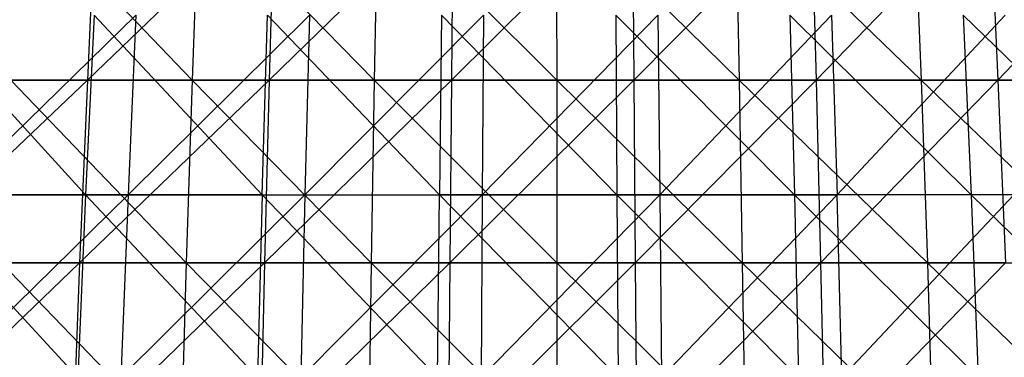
# Model space of a CAD drawing. Extents: x -125 to 125, y -143 to 0.
# Tile 217 of 256: x -7 to 6, y -63 to -59. Entities that reach past the tile are written whole.
import ezdxf

# ---------------------------------------------------------------- set-up
doc = ezdxf.new("R2010")
doc.units = 0
doc.header["$LTSCALE"] = 25.4
doc.layers.get('0').update_dxf_attribs({"linetype": 'CONTINUOUS'})

# ---------------------------------------------------------------- blocks, each defined once
blk = doc.blocks.new('NL2500027000_STL_3')
at = {"color": 0}
for p, q in [((-6.762, -57.321, 53.862), (-4.57, -59.617, 55.119)), ((-6.762, -57.321, 53.862), (-4.57, -59.617, 55.119)), ((-5.8, -57.321, -53.975), (-5.909, -59.617, -54.991)), ((-5.8, -57.321, -53.975), (-5.909, -59.617, -54.991)), ((-3.519, -57.321, -54.171), (-5.909, -59.617, -54.991)), ((-3.519, -57.321, -54.171), (-5.909, -59.617, -54.991)), ((-4.485, -57.321, 54.1), (-4.57, -59.617, 55.119)), ((-4.485, -57.321, 54.1), (-4.57, -59.617, 55.119)), ((-4.485, -57.321, 54.1), (-2.242, -59.617, 55.262)), ((-4.485, -57.321, 54.1), (-2.242, -59.617, 55.262)), ((-3.519, -57.321, -54.171), (-3.585, -59.617, -55.192)), ((-3.519, -57.321, -54.171), (-3.585, -59.617, -55.192)), ((-1.232, -57.321, -54.271), (-3.585, -59.617, -55.192)), ((-1.232, -57.321, -54.271), (-3.585, -59.617, -55.192)), ((-2.201, -57.321, 54.241), (-2.242, -59.617, 55.262)), ((-2.201, -57.321, 54.241), (-2.242, -59.617, 55.262)), ((-2.201, -57.321, 54.241), (0.09, -59.617, 55.308)), ((-2.201, -57.321, 54.241), (0.09, -59.617, 55.308)), ((-1.232, -57.321, -54.271), (-1.256, -59.617, -55.294)), ((-1.232, -57.321, -54.271), (-1.256, -59.617, -55.294)), ((1.057, -57.321, -54.275), (-1.256, -59.617, -55.294)), ((1.057, -57.321, -54.275), (-1.256, -59.617, -55.294)), ((0.088, -57.321, 54.285), (2.421, -59.617, 55.255)), ((0.088, -57.321, 54.285), (2.421, -59.617, 55.255)), ((0.088, -57.321, 54.285), (0.09, -59.617, 55.308)), ((0.088, -57.321, 54.285), (0.09, -59.617, 55.308)), ((1.057, -57.321, -54.275), (1.077, -59.617, -55.297)), ((1.057, -57.321, -54.275), (1.077, -59.617, -55.297)), ((3.344, -57.321, -54.182), (1.077, -59.617, -55.297)), ((3.344, -57.321, -54.182), (1.077, -59.617, -55.297)), ((2.376, -57.321, 54.233), (4.748, -59.617, 55.104)), ((2.376, -57.321, 54.233), (4.748, -59.617, 55.104)), ((2.376, -57.321, 54.233), (2.421, -59.617, 55.255)), ((2.376, -57.321, 54.233), (2.421, -59.617, 55.255)), ((3.344, -57.321, -54.182), (3.407, -59.617, -55.203)), ((3.344, -57.321, -54.182), (3.407, -59.617, -55.203)), ((5.625, -57.321, -53.993), (3.407, -59.617, -55.203)), ((5.625, -57.321, -53.993), (3.407, -59.617, -55.203)), ((4.66, -57.321, 54.085), (4.748, -59.617, 55.104)), ((4.66, -57.321, 54.085), (4.748, -59.617, 55.104)), ((5.625, -57.321, -53.993), (5.731, -59.617, -55.01)), ((5.625, -57.321, -53.993), (5.731, -59.617, -55.01)), ((7.896, -57.321, -53.708), (5.731, -59.617, -55.01)), ((7.896, -57.321, -53.708), (5.731, -59.617, -55.01)), ((-5.932, -61.081, 51.655), (-8.027, -58.784, 50.386)), ((-5.932, -61.081, 51.655), (-8.027, -58.784, 50.386)), ((-5.288, -58.784, -50.747), (-7.639, -61.081, -51.43)), ((-5.288, -58.784, -50.747), (-7.639, -61.081, -51.43)), ((-5.821, -58.784, 50.688), (-5.932, -61.081, 51.655)), ((-5.821, -58.784, 50.688), (-5.932, -61.081, 51.655)), ((-5.821, -58.784, 50.688), (-3.674, -61.081, 51.864)), ((-5.821, -58.784, 50.688), (-3.674, -61.081, 51.864)), ((-5.288, -58.784, -50.747), (-5.388, -61.081, -51.714)), ((-5.388, -61.081, -51.714), (-3.069, -58.784, -50.929)), ((-5.288, -58.784, -50.747), (-5.388, -61.081, -51.714)), ((-5.388, -61.081, -51.714), (-3.069, -58.784, -50.929)), ((-3.674, -61.081, 51.864), (-3.605, -58.784, 50.894)), ((-3.674, -61.081, 51.864), (-3.605, -58.784, 50.894)), ((-1.408, -61.081, 51.975), (-3.605, -58.784, 50.894)), ((-1.408, -61.081, 51.975), (-3.605, -58.784, 50.894)), ((-3.069, -58.784, -50.929), (-3.128, -61.081, -51.9)), ((-3.128, -61.081, -51.9), (-0.845, -58.784, -51.014)), ((-3.069, -58.784, -50.929), (-3.128, -61.081, -51.9)), ((-3.128, -61.081, -51.9), (-0.845, -58.784, -51.014)), ((-1.381, -58.784, 51.003), (-1.408, -61.081, 51.975)), ((-1.381, -58.784, 51.003), (-1.408, -61.081, 51.975)), ((-1.381, -58.784, 51.003), (0.861, -61.081, 51.987)), ((-1.381, -58.784, 51.003), (0.861, -61.081, 51.987)), ((-0.845, -58.784, -51.014), (-0.861, -61.081, -51.987)), ((-0.861, -61.081, -51.987), (1.381, -58.784, -51.003)), ((-0.845, -58.784, -51.014), (-0.861, -61.081, -51.987)), ((-0.861, -61.081, -51.987), (1.381, -58.784, -51.003)), ((3.128, -61.081, 51.9), (0.845, -58.784, 51.014)), ((0.845, -58.784, 51.014), (0.861, -61.081, 51.987)), ((0.845, -58.784, 51.014), (0.861, -61.081, 51.987)), ((3.128, -61.081, 51.9), (0.845, -58.784, 51.014)), ((1.381, -58.784, -51.003), (1.408, -61.081, -51.975)), ((1.381, -58.784, -51.003), (1.408, -61.081, -51.975)), ((1.408, -61.081, -51.975), (3.605, -58.784, -50.894)), ((1.408, -61.081, -51.975), (3.605, -58.784, -50.894)), ((5.388, -61.081, 51.714), (3.069, -58.784, 50.929)), ((3.069, -58.784, 50.929), (3.128, -61.081, 51.9)), ((3.069, -58.784, 50.929), (3.128, -61.081, 51.9)), ((5.388, -61.081, 51.714), (3.069, -58.784, 50.929)), ((3.605, -58.784, -50.894), (3.674, -61.081, -51.864)), ((3.605, -58.784, -50.894), (3.674, -61.081, -51.864)), ((5.821, -58.784, -50.688), (3.674, -61.081, -51.864)), ((5.821, -58.784, -50.688), (3.674, -61.081, -51.864)), ((7.639, -61.081, 51.43), (5.288, -58.784, 50.747)), ((5.288, -58.784, 50.747), (5.388, -61.081, 51.714)), ((5.288, -58.784, 50.747), (5.388, -61.081, 51.714)), ((7.639, -61.081, 51.43), (5.288, -58.784, 50.747)), ((-5.909, -59.617, -54.991), (-8.36, -61.953, -55.609)), ((-5.909, -59.617, -54.991), (-8.36, -61.953, -55.609)), ((-5.909, -59.617, -54.991), (-8.222, -59.617, -54.693)), ((-5.909, -59.617, -54.991), (-8.222, -59.617, -54.693)), ((-6.889, -59.617, 54.877), (-4.57, -59.617, 55.119)), ((-6.889, -59.617, 54.877), (-4.57, -59.617, 55.119)), ((-6.889, -59.617, 54.877), (-4.646, -61.953, 56.041)), ((-6.889, -59.617, 54.877), (-4.646, -61.953, 56.041)), ((-5.909, -59.617, -54.991), (-6.008, -61.953, -55.912)), ((-5.909, -59.617, -54.991), (-6.008, -61.953, -55.912)), ((-3.585, -59.617, -55.192), (-6.008, -61.953, -55.912)), ((-3.585, -59.617, -55.192), (-6.008, -61.953, -55.912)), ((-3.585, -59.617, -55.192), (-5.909, -59.617, -54.991)), ((-3.585, -59.617, -55.192), (-5.909, -59.617, -54.991)), ((-4.57, -59.617, 55.119), (-4.646, -61.953, 56.041)), ((-4.57, -59.617, 55.119), (-4.646, -61.953, 56.041)), ((-4.57, -59.617, 55.119), (-2.242, -59.617, 55.262)), ((-4.57, -59.617, 55.119), (-2.242, -59.617, 55.262)), ((-4.57, -59.617, 55.119), (-2.28, -61.953, 56.187)), ((-4.57, -59.617, 55.119), (-2.28, -61.953, 56.187)), ((-3.585, -59.617, -55.192), (-3.645, -61.953, -56.115)), ((-3.585, -59.617, -55.192), (-3.645, -61.953, -56.115)), ((-1.256, -59.617, -55.294), (-3.645, -61.953, -56.115)), ((-1.256, -59.617, -55.294), (-3.645, -61.953, -56.115)), ((-1.256, -59.617, -55.294), (-3.585, -59.617, -55.192)), ((-1.256, -59.617, -55.294), (-3.585, -59.617, -55.192)), ((-2.242, -59.617, 55.262), (-2.28, -61.953, 56.187)), ((-2.242, -59.617, 55.262), (-2.28, -61.953, 56.187)), ((-2.242, -59.617, 55.262), (0.09, -59.617, 55.308)), ((-2.242, -59.617, 55.262), (0.09, -59.617, 55.308)), ((-2.242, -59.617, 55.262), (0.091, -61.953, 56.233)), ((-2.242, -59.617, 55.262), (0.091, -61.953, 56.233)), ((-1.256, -59.617, -55.294), (-1.277, -61.953, -56.219)), ((-1.256, -59.617, -55.294), (-1.277, -61.953, -56.219)), ((1.077, -59.617, -55.297), (-1.277, -61.953, -56.219)), ((1.077, -59.617, -55.297), (-1.277, -61.953, -56.219)), ((1.077, -59.617, -55.297), (-1.256, -59.617, -55.294)), ((1.077, -59.617, -55.297), (-1.256, -59.617, -55.294)), ((0.09, -59.617, 55.308), (2.421, -59.617, 55.255)), ((0.09, -59.617, 55.308), (2.421, -59.617, 55.255)), ((0.09, -59.617, 55.308), (2.462, -61.953, 56.18)), ((0.09, -59.617, 55.308), (2.462, -61.953, 56.18)), ((0.09, -59.617, 55.308), (0.091, -61.953, 56.233)), ((0.09, -59.617, 55.308), (0.091, -61.953, 56.233)), ((3.407, -59.617, -55.203), (1.077, -59.617, -55.297)), ((1.077, -59.617, -55.297), (1.095, -61.953, -56.223)), ((1.077, -59.617, -55.297), (1.095, -61.953, -56.223)), ((3.407, -59.617, -55.203), (1.077, -59.617, -55.297)), ((3.407, -59.617, -55.203), (1.095, -61.953, -56.223)), ((3.407, -59.617, -55.203), (1.095, -61.953, -56.223)), ((2.421, -59.617, 55.255), (4.748, -59.617, 55.104)), ((2.421, -59.617, 55.255), (4.748, -59.617, 55.104)), ((2.421, -59.617, 55.255), (4.828, -61.953, 56.026)), ((2.421, -59.617, 55.255), (4.828, -61.953, 56.026)), ((2.421, -59.617, 55.255), (2.462, -61.953, 56.18)), ((2.421, -59.617, 55.255), (2.462, -61.953, 56.18)), ((5.731, -59.617, -55.01), (3.407, -59.617, -55.203)), ((3.407, -59.617, -55.203), (3.464, -61.953, -56.127)), ((3.407, -59.617, -55.203), (3.464, -61.953, -56.127)), ((5.731, -59.617, -55.01), (3.407, -59.617, -55.203)), ((5.731, -59.617, -55.01), (3.464, -61.953, -56.127)), ((5.731, -59.617, -55.01), (3.464, -61.953, -56.127)), ((4.748, -59.617, 55.104), (7.067, -59.617, 54.855)), ((4.748, -59.617, 55.104), (7.067, -59.617, 54.855)), ((4.748, -59.617, 55.104), (7.185, -61.953, 55.773)), ((4.748, -59.617, 55.104), (7.185, -61.953, 55.773)), ((4.748, -59.617, 55.104), (4.828, -61.953, 56.026)), ((4.748, -59.617, 55.104), (4.828, -61.953, 56.026)), ((8.045, -59.617, -54.72), (5.731, -59.617, -55.01)), ((5.731, -59.617, -55.01), (5.827, -61.953, -55.931)), ((5.731, -59.617, -55.01), (5.827, -61.953, -55.931)), ((8.045, -59.617, -54.72), (5.731, -59.617, -55.01)), ((-5.932, -61.081, 51.655), (-8.18, -61.081, 51.347)), ((-5.932, -61.081, 51.655), (-8.18, -61.081, 51.347)), ((-6.032, -63.417, 52.524), (-8.18, -61.081, 51.347)), ((-6.032, -63.417, 52.524), (-8.18, -61.081, 51.347)), ((-7.768, -63.417, -52.296), (-5.388, -61.081, -51.714)), ((-7.768, -63.417, -52.296), (-5.388, -61.081, -51.714)), ((-7.639, -61.081, -51.43), (-5.388, -61.081, -51.714)), ((-7.639, -61.081, -51.43), (-5.388, -61.081, -51.714)), ((-5.932, -61.081, 51.655), (-6.032, -63.417, 52.524)), ((-5.932, -61.081, 51.655), (-6.032, -63.417, 52.524)), ((-3.674, -61.081, 51.864), (-5.932, -61.081, 51.655)), ((-3.674, -61.081, 51.864), (-5.932, -61.081, 51.655)), ((-3.735, -63.417, 52.737), (-5.932, -61.081, 51.655)), ((-3.735, -63.417, 52.737), (-5.932, -61.081, 51.655)), ((-5.388, -61.081, -51.714), (-5.479, -63.417, -52.585)), ((-5.479, -63.417, -52.585), (-3.128, -61.081, -51.9)), ((-5.388, -61.081, -51.714), (-5.479, -63.417, -52.585)), ((-5.479, -63.417, -52.585), (-3.128, -61.081, -51.9)), ((-5.388, -61.081, -51.714), (-3.128, -61.081, -51.9)), ((-5.388, -61.081, -51.714), (-3.128, -61.081, -51.9)), ((-3.674, -61.081, 51.864), (-3.735, -63.417, 52.737)), ((-3.674, -61.081, 51.864), (-3.735, -63.417, 52.737)), ((-3.674, -61.081, 51.864), (-1.432, -63.417, 52.85)), ((-3.674, -61.081, 51.864), (-1.432, -63.417, 52.85)), ((-3.674, -61.081, 51.864), (-1.408, -61.081, 51.975)), ((-3.674, -61.081, 51.864), (-1.408, -61.081, 51.975)), ((-3.128, -61.081, -51.9), (-3.18, -63.417, -52.774)), ((-3.18, -63.417, -52.774), (-0.861, -61.081, -51.987)), ((-3.128, -61.081, -51.9), (-3.18, -63.417, -52.774)), ((-3.18, -63.417, -52.774), (-0.861, -61.081, -51.987)), ((-3.128, -61.081, -51.9), (-0.861, -61.081, -51.987)), ((-3.128, -61.081, -51.9), (-0.861, -61.081, -51.987)), ((-1.432, -63.417, 52.85), (-1.408, -61.081, 51.975)), ((-1.432, -63.417, 52.85), (-1.408, -61.081, 51.975)), ((0.861, -61.081, 51.987), (-1.408, -61.081, 51.975)), ((0.861, -61.081, 51.987), (-1.408, -61.081, 51.975)), ((0.875, -63.417, 52.862), (-1.408, -61.081, 51.975)), ((0.875, -63.417, 52.862), (-1.408, -61.081, 51.975)), ((-0.861, -61.081, -51.987), (-0.875, -63.417, -52.862)), ((-0.875, -63.417, -52.862), (1.408, -61.081, -51.975)), ((-0.861, -61.081, -51.987), (-0.875, -63.417, -52.862)), ((-0.875, -63.417, -52.862), (1.408, -61.081, -51.975)), ((-0.861, -61.081, -51.987), (1.408, -61.081, -51.975)), ((-0.861, -61.081, -51.987), (1.408, -61.081, -51.975)), ((0.861, -61.081, 51.987), (0.875, -63.417, 52.862)), ((0.861, -61.081, 51.987), (0.875, -63.417, 52.862)), ((0.861, -61.081, 51.987), (3.18, -63.417, 52.774)), ((3.128, -61.081, 51.9), (0.861, -61.081, 51.987)), ((3.128, -61.081, 51.9), (0.861, -61.081, 51.987)), ((0.861, -61.081, 51.987), (3.18, -63.417, 52.774)), ((1.408, -61.081, -51.975), (3.674, -61.081, -51.864)), ((1.408, -61.081, -51.975), (3.674, -61.081, -51.864)), ((1.408, -61.081, -51.975), (1.432, -63.417, -52.85)), ((1.408, -61.081, -51.975), (1.432, -63.417, -52.85)), ((3.674, -61.081, -51.864), (1.432, -63.417, -52.85)), ((3.674, -61.081, -51.864), (1.432, -63.417, -52.85)), ((5.388, -61.081, 51.714), (3.128, -61.081, 51.9)), ((5.388, -61.081, 51.714), (3.128, -61.081, 51.9)), ((5.479, -63.417, 52.585), (3.128, -61.081, 51.9)), ((3.128, -61.081, 51.9), (3.18, -63.417, 52.774)), ((3.128, -61.081, 51.9), (3.18, -63.417, 52.774)), ((5.479, -63.417, 52.585), (3.128, -61.081, 51.9)), ((3.735, -63.417, -52.737), (3.674, -61.081, -51.864)), ((3.735, -63.417, -52.737), (3.674, -61.081, -51.864)), ((5.932, -61.081, -51.655), (3.674, -61.081, -51.864)), ((5.932, -61.081, -51.655), (3.674, -61.081, -51.864)), ((3.735, -63.417, -52.737), (5.932, -61.081, -51.655)), ((3.735, -63.417, -52.737), (5.932, -61.081, -51.655)), ((7.639, -61.081, 51.43), (5.388, -61.081, 51.714)), ((7.639, -61.081, 51.43), (5.388, -61.081, 51.714)), ((7.768, -63.417, 52.296), (5.388, -61.081, 51.714)), ((5.388, -61.081, 51.714), (5.479, -63.417, 52.585)), ((5.388, -61.081, 51.714), (5.479, -63.417, 52.585)), ((7.768, -63.417, 52.296), (5.388, -61.081, 51.714)), ((-6.008, -61.953, -55.912), (-8.482, -64.327, -56.426)), ((-6.008, -61.953, -55.912), (-8.482, -64.327, -56.426)), ((-6.008, -61.953, -55.912), (-8.36, -61.953, -55.609)), ((-6.008, -61.953, -55.912), (-8.36, -61.953, -55.609)), ((-7.005, -61.953, 55.796), (-4.646, -61.953, 56.041)), ((-7.005, -61.953, 55.796), (-4.646, -61.953, 56.041)), ((-7.005, -61.953, 55.796), (-4.715, -64.327, 56.865)), ((-7.005, -61.953, 55.796), (-4.715, -64.327, 56.865)), ((-6.008, -61.953, -55.912), (-6.096, -64.327, -56.734)), ((-6.008, -61.953, -55.912), (-6.096, -64.327, -56.734)), ((-3.645, -61.953, -56.115), (-6.096, -64.327, -56.734)), ((-3.645, -61.953, -56.115), (-6.096, -64.327, -56.734)), ((-3.645, -61.953, -56.115), (-6.008, -61.953, -55.912)), ((-3.645, -61.953, -56.115), (-6.008, -61.953, -55.912)), ((-4.646, -61.953, 56.041), (-4.715, -64.327, 56.865)), ((-4.646, -61.953, 56.041), (-4.715, -64.327, 56.865)), ((-4.646, -61.953, 56.041), (-2.28, -61.953, 56.187)), ((-4.646, -61.953, 56.041), (-2.28, -61.953, 56.187)), ((-4.646, -61.953, 56.041), (-2.313, -64.327, 57.014)), ((-4.646, -61.953, 56.041), (-2.313, -64.327, 57.014)), ((-3.645, -61.953, -56.115), (-3.699, -64.327, -56.94)), ((-3.645, -61.953, -56.115), (-3.699, -64.327, -56.94)), ((-1.277, -61.953, -56.219), (-3.699, -64.327, -56.94)), ((-1.277, -61.953, -56.219), (-3.699, -64.327, -56.94)), ((-1.277, -61.953, -56.219), (-3.645, -61.953, -56.115)), ((-1.277, -61.953, -56.219), (-3.645, -61.953, -56.115)), ((-2.28, -61.953, 56.187), (-2.313, -64.327, 57.014)), ((-2.28, -61.953, 56.187), (-2.313, -64.327, 57.014)), ((-2.28, -61.953, 56.187), (0.091, -61.953, 56.233)), ((-2.28, -61.953, 56.187), (0.091, -61.953, 56.233)), ((-2.28, -61.953, 56.187), (0.092, -64.327, 57.06)), ((-2.28, -61.953, 56.187), (0.092, -64.327, 57.06)), ((-1.277, -61.953, -56.219), (-1.295, -64.327, -57.046)), ((-1.277, -61.953, -56.219), (-1.295, -64.327, -57.046)), ((1.095, -61.953, -56.223), (-1.295, -64.327, -57.046)), ((1.095, -61.953, -56.223), (-1.295, -64.327, -57.046)), ((1.095, -61.953, -56.223), (-1.277, -61.953, -56.219)), ((1.095, -61.953, -56.223), (-1.277, -61.953, -56.219)), ((0.091, -61.953, 56.233), (2.462, -61.953, 56.18)), ((0.091, -61.953, 56.233), (2.462, -61.953, 56.18)), ((0.091, -61.953, 56.233), (2.498, -64.327, 57.006)), ((0.091, -61.953, 56.233), (2.498, -64.327, 57.006)), ((0.091, -61.953, 56.233), (0.092, -64.327, 57.06)), ((0.091, -61.953, 56.233), (0.092, -64.327, 57.06)), ((3.464, -61.953, -56.127), (1.095, -61.953, -56.223)), ((1.095, -61.953, -56.223), (1.111, -64.327, -57.05)), ((1.095, -61.953, -56.223), (1.111, -64.327, -57.05)), ((3.464, -61.953, -56.127), (1.095, -61.953, -56.223)), ((3.464, -61.953, -56.127), (1.111, -64.327, -57.05)), ((3.464, -61.953, -56.127), (1.111, -64.327, -57.05)), ((2.462, -61.953, 56.18), (4.828, -61.953, 56.026)), ((2.462, -61.953, 56.18), (4.828, -61.953, 56.026)), ((2.462, -61.953, 56.18), (4.899, -64.327, 56.85)), ((2.462, -61.953, 56.18), (4.899, -64.327, 56.85)), ((2.462, -61.953, 56.18), (2.498, -64.327, 57.006)), ((2.462, -61.953, 56.18), (2.498, -64.327, 57.006)), ((5.827, -61.953, -55.931), (3.464, -61.953, -56.127)), ((3.464, -61.953, -56.127), (3.515, -64.327, -56.952)), ((3.464, -61.953, -56.127), (3.515, -64.327, -56.952)), ((5.827, -61.953, -55.931), (3.464, -61.953, -56.127)), ((5.827, -61.953, -55.931), (3.515, -64.327, -56.952)), ((5.827, -61.953, -55.931), (3.515, -64.327, -56.952)), ((4.828, -61.953, 56.026), (7.185, -61.953, 55.773)), ((4.828, -61.953, 56.026), (7.185, -61.953, 55.773)), ((4.828, -61.953, 56.026), (7.291, -64.327, 56.593)), ((4.828, -61.953, 56.026), (7.291, -64.327, 56.593)), ((4.828, -61.953, 56.026), (4.899, -64.327, 56.85)), ((4.828, -61.953, 56.026), (4.899, -64.327, 56.85))]:
    blk.add_line(p, q, dxfattribs=at)

msp = doc.modelspace()

# ---------------------------------------------------------------- block references
at = {"color": 253}
msp.add_blockref('NL2500027000_STL_3', (0, 0), dxfattribs=at)

doc.saveas('drawing.dxf')
